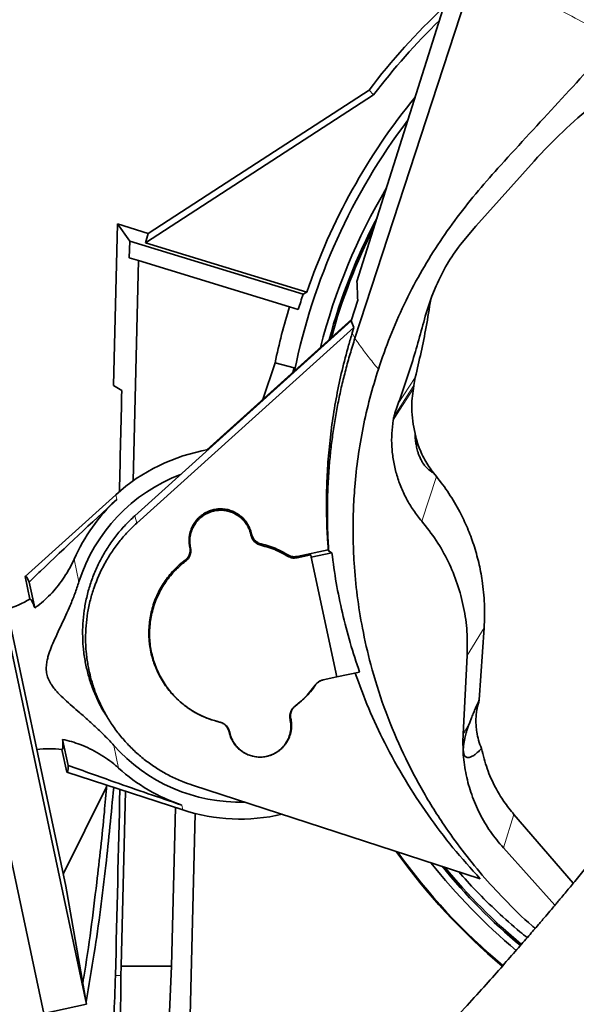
# Model space of a CAD drawing. Header units: millimetres. Extents: x 0 to 14900, y 0 to 10500.
# Tile 9 of 59: x 3479 to 3656, y 5166 to 5478. Entities that reach past the tile are written whole.
import ezdxf

# ---------------------------------------------------------------- set-up
doc = ezdxf.new("R2010")
doc.units = ezdxf.units.MM
doc.header["$LTSCALE"] = 25
doc.styles.add('SLDTEXTSTYLE0', font='TXT', dxfattribs={"width": 0.605})
doc.dimstyles.new('SLDDIMSTYLE0', dxfattribs={"dimtxt": 87.5, "dimasz": 87.5, "dimexe": 0, "dimexo": 0.0625, "dimgap": 21.875, "dimtad": 1, "dimdec": 0, "dimrnd": 1e-09, "dimzin": 12, "dimdsep": 46, "dimtxsty": 'SLDTEXTSTYLE0', "dimsah": 1, "dimcen": 0.09, "dimadec": 0, "dimazin": 3, "dimtfac": 1, "dimtofl": 0, "dimtmove": 0, "dimatfit": 3, "dimfxl": 1, "dimfrac": 2, "dimtolj": 1, "dimtzin": 12, "dimarcsym": 0})

# ---------------------------------------------------------------- blocks, each defined once
blk = doc.blocks.new('_D_2')
at = {"color": 7, "linetype": 'Continuous', "lineweight": 0}
for p, q in [((4505.6, 5277.83), (4505.6, 3425.01)), ((3438.18, 4377.82), (3438.18, 3425.01)), ((4505.6, 3462.51), (3438.18, 3462.51))]:
    blk.add_line(p, q, dxfattribs=at)
at = {"color": 7, "linetype": 'Continuous', "lineweight": 18}
for points in [[(3438.18, 3462.51), (3525.68, 3450.01), (3525.68, 3475.01)], [(4505.6, 3462.51), (4418.1, 3475.01), (4418.1, 3450.01)]]:
    blk.add_solid(points, dxfattribs=at)
at = {"color": 7, "linetype": 'Continuous', "lineweight": 18, "insert": (3838.21, 3575.3), "char_height": 87.5, "attachment_point": 1, "style": 'SLDTEXTSTYLE0'}
blk.add_mtext('1067', dxfattribs=at)
blk = doc.blocks.new('_D_3')
at = {"color": 7, "linetype": 'Continuous', "lineweight": 0}
for p, q in [((6638.31, 5389.4), (6638.31, 3170.36)), ((3438.18, 4377.82), (3438.18, 3170.36)), ((6638.31, 3207.86), (3438.18, 3207.86))]:
    blk.add_line(p, q, dxfattribs=at)
at = {"color": 7, "linetype": 'Continuous', "lineweight": 18}
for points in [[(3438.18, 3207.86), (3525.68, 3195.36), (3525.68, 3220.36)], [(6638.31, 3207.86), (6550.81, 3220.36), (6550.81, 3195.36)]]:
    blk.add_solid(points, dxfattribs=at)
at = {"color": 7, "linetype": 'Continuous', "lineweight": 18, "insert": (4904.57, 3320.65), "char_height": 87.5, "attachment_point": 1, "style": 'SLDTEXTSTYLE0'}
blk.add_mtext('3200', dxfattribs=at)

msp = doc.modelspace()

# ---------------------------------------------------------------- linework, layer by layer
at = {"color": 7, "linetype": 'Continuous', "lineweight": 35}
for p, q in [((3586.4085199, 5394.9119988), (3646.3458127, 5584.5676517)), ((3591.7127379, 5454.0462061), (3519.4033201, 5407.1053922)), ((3543.1787755, 5425.0376279), (3590.2653203, 5455.6046108)), ((3590.2653203, 5455.6046108), (3591.7127379, 5454.0462061)), ((3624.0668365, 5412.416327), (3642.5678334, 5433.0831158)), ((3520.2307646, 5410.14056), (3543.1787755, 5425.0376279)), ((3509.1832045, 5361.9072206), (3510.4529087, 5413.1299506)), ((3510.4529087, 5413.1299506), (3514.3807138, 5407.6819154)), ((3510.4529087, 5413.1299506), (3520.2307646, 5410.14056)), ((3520.2307646, 5410.14056), (3519.4033201, 5407.1053922)), ((3619.1968113, 5406.5812846), (3624.0668365, 5412.416327)), ((3514.3807138, 5407.6819154), (3514.2499749, 5402.4076126)), ((3569.3631183, 5390.8721074), (3514.3807138, 5407.6819154)), ((3519.4033201, 5407.1053922), (3570.5331465, 5391.4734356)), ((3517.1636311, 5401.5168185), (3514.2499749, 5402.4076126)), ((3517.1636311, 5401.5168185), (3515.4323777, 5331.6741521)), ((3565.0086206, 5386.8891372), (3517.1636311, 5401.5168185)), ((3570.5331465, 5391.4734356), (3569.3631183, 5390.8721074)), ((3610.1423185, 5390.2050083), (3611.5471114, 5393.5359579)), ((3586.656274, 5389.0068712), (3584.6245253, 5382.4227941)), ((3610.1423185, 5390.2050083), (3608.344358, 5384.8827105)), ((3567.8152179, 5386.0310743), (3565.0086206, 5386.8891372)), ((3584.6245253, 5382.4227941), (3515.9855472, 5320.6199806)), ((3584.7716514, 5382.8995705), (3538.7839797, 5341.4920849)), ((3584.6245253, 5382.4227941), (3585.4517715, 5380.268623)), ((3585.4517715, 5380.268623), (3516.6179025, 5318.290329)), ((3584.9442639, 5378.6239956), (3585.4517715, 5380.268623)), ((3457.0478171, 5371.168584), (3500.7118106, 5165.7581275)), ((3443.4544707, 5368.2790535), (3487.1184643, 5162.8685969)), ((3556.5782651, 5357.5141315), (3560.4533258, 5369.1494644)), ((3560.4533258, 5369.1494644), (3566.5358356, 5367.5099439)), ((3566.0458879, 5366.0388173), (3566.5358356, 5367.5099439)), ((3566.5358356, 5367.5099439), (3566.2790308, 5366.2487401)), ((3604.9235395, 5364.4753858), (3604.4402467, 5361.9447603)), ((3509.1832045, 5361.9072206), (3511.854758, 5360.3647984)), ((3604.2965752, 5361.0216529), (3604.4402467, 5361.9447603)), ((3597.9599539, 5351.3853352), (3597.894852, 5350.9601455)), ((3597.9622448, 5351.3809223), (3597.894852, 5350.9601455)), ((3466.2469086, 5334.2749855), (3494.108695, 5203.2035513)), ((3611.5890386, 5333.0673117), (3610.6554546, 5334.2667011)), ((3509.9428197, 5327.2897702), (3481.2207129, 5301.4038755)), ((3552.7957338, 5314.499579), (3552.7714301, 5314.613919)), ((3553.0105065, 5314.7719443), (3552.9862028, 5314.8862842)), ((3533.4232508, 5310.7280504), (3533.4475545, 5310.6137104)), ((3533.6380234, 5310.5477305), (3533.6623271, 5310.4333905)), ((3577.3228197, 5309.8357859), (3567.438401, 5307.7347879)), ((3571.7856965, 5308.2071039), (3567.4838837, 5307.2927253)), ((3571.9326847, 5307.5155789), (3571.7856965, 5308.2071039)), ((3578.4483816, 5308.9005331), (3571.9326847, 5307.5155789)), ((3571.9326847, 5307.5155789), (3580.0108015, 5269.5110273)), ((3577.4699909, 5309.4160894), (3577.3228197, 5309.8357859)), ((3578.4483816, 5308.9005331), (3577.4699909, 5309.4160894)), ((3481.2207129, 5301.4038755), (3482.746506, 5294.2260191)), ((3482.4950269, 5299.6129366), (3484.2423234, 5291.3930523)), ((3626.7364656, 5285.1375926), (3625.2113509, 5262.2433507)), ((3621.3584791, 5276.270246), (3620.0534431, 5251.3686756)), ((3575.7093859, 5268.5982612), (3580.0104907, 5269.5124892)), ((3580.0108015, 5269.5110273), (3587.259754, 5271.0518397)), ((3508.8877108, 5254.2174686), (3509.6548675, 5253.1535129)), ((3565.2461315, 5255.9250629), (3565.2218278, 5256.0394029)), ((3565.4609042, 5256.1974282), (3565.4366005, 5256.3117682)), ((3621.9366924, 5254.4738199), (3621.936685, 5254.4738076)), ((3545.8736485, 5252.1535344), (3545.8979522, 5252.0391944)), ((3546.0884212, 5251.9732145), (3546.1127249, 5251.8588745)), ((3494.8528182, 5241.4776321), (3493.1055217, 5249.6975163)), ((3494.4171682, 5239.3232069), (3492.891375, 5246.5010634)), ((3553.4488219, 5244.3702833), (3553.498373, 5244.3587534)), ((3557.8888946, 5244.3652864), (3557.9390911, 5244.3769647)), ((3494.4171682, 5239.3232069), (3531.185156, 5227.3585076)), ((3534.2828477, 5235.1930268), (3625.4776961, 5205.5620244)), ((3507.0043442, 5234.7122842), (3493.3067938, 5206.9759705)), ((3512.9933511, 5233.2783169), (3511.6189306, 5177.8310941)), ((3527.6309705, 5177.8310941), (3528.8772673, 5228.1095194)), ((3533.5324797, 5162.1235891), (3535.121471, 5226.2270841)), ((3636.2005969, 5225.8871384), (3655.0158259, 5204.1414382)), ((3632.8276786, 5215.2953474), (3649.1702717, 5197.145059)), ((3500.7118106, 5165.7581275), (3494.108695, 5203.2035513)), ((3511.6189306, 5177.8310941), (3511.6082576, 5174.8723462)), ((3511.6189306, 5177.8310941), (3527.6309705, 5177.8310941)), ((3526.1453031, 5145.5118638), (3527.6309705, 5177.8310941)), ((3487.1184643, 5162.8685969), (3500.7118106, 5165.7581275))]:
    msp.add_line(p, q, dxfattribs=at)
at = {"color": 8, "linetype": 'Continuous', "lineweight": 18}
for p, q in [((3585.7741027, 5376.8784031), (3584.9442639, 5378.6239956)), ((3604.9235395, 5364.4753858), (3599.4879895, 5356.2133044)), ((3606.9364042, 5318.9504283), (3611.5890386, 5333.0673117)), ((3509.9428197, 5327.2897702), (3510.2657275, 5325.7707007)), ((3516.6179025, 5318.290329), (3515.9855472, 5320.6199806)), ((3552.7714301, 5314.613919), (3552.9862028, 5314.8862842)), ((3552.7957338, 5314.499579), (3553.0105065, 5314.7719443)), ((3533.6380234, 5310.5477305), (3533.4232508, 5310.7280504)), ((3533.4475545, 5310.6137104), (3533.6623271, 5310.4333905)), ((3556.0163067, 5311.7077302), (3555.9667127, 5311.266583)), ((3496.7483476, 5306.8747199), (3498.2778842, 5299.6792533)), ((3564.4122967, 5307.8161846), (3564.5261873, 5308.2310584)), ((3567.438401, 5307.7347879), (3567.4838837, 5307.2927253)), ((3532.0800846, 5306.1893796), (3531.9479475, 5306.5918425)), ((3621.3584791, 5276.270246), (3626.7364656, 5285.1375926)), ((3573.2962805, 5266.9710141), (3573.115876, 5266.8704097)), ((3566.8040704, 5260.2834138), (3566.9362075, 5260.3336361)), ((3542.8678483, 5255.2177484), (3542.9174423, 5255.2062105)), ((3565.4366005, 5256.3117682), (3565.2218278, 5256.0394029)), ((3565.2461315, 5255.9250629), (3565.4609042, 5256.1974282)), ((3621.936685, 5254.4738076), (3620.0534431, 5251.3686756)), ((3546.0884212, 5251.9732145), (3545.8736485, 5252.1535344)), ((3546.1127249, 5251.8588745), (3545.8979522, 5252.0391944)), ((3509.2979921, 5247.8368722), (3510.8275287, 5240.6414056)), ((3530.8622482, 5228.877577), (3531.185156, 5227.3585076)), ((3632.8276786, 5215.2953474), (3636.2005969, 5225.8871384)), ((3509.8527054, 5174.9158627), (3511.6082576, 5174.8723462))]:
    msp.add_line(p, q, dxfattribs=at)
at = {"color": 7, "linetype": 'Continuous', "lineweight": 35, "flags": 128}
msp.add_lwpolyline([(3585.7741027, 5376.8784031), (3596.2089532, 5408.9075799), (3606.6438034, 5440.9367596), (3624.4840014, 5495.6962071)], dxfattribs=at)
at = {"color": 8, "linetype": 'Continuous', "lineweight": 18, "flags": 128}
for points in [[(3597.894852, 5350.9601455), (3599.9117366, 5354.1305024), (3604.2965752, 5361.0216529)], [(3604.4402467, 5361.9447603), (3603.0984172, 5359.8230213), (3598.1103128, 5351.9380611)]]:
    msp.add_lwpolyline(points, dxfattribs=at)
at = {"color": 7, "linetype": 'Continuous', "lineweight": 35}
for centre, radius, start, end in [((3758.1787755, 5327.8310941), 211, 133.158115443, 142.730728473), ((3758.1787755, 5327.8310941), 208.9047538, 134.198888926, 142.83047282), ((3758.1787755, 5327.8310941), 198.1444668, 140.681783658, 161.264995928), ((3758.1787755, 5327.8310941), 195.4192622, 142.777901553, 168.565628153), ((3758.1787755, 5327.8310941), 189.0207259, 149.226535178, 165.863927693), ((3758.1787755, 5327.8310941), 187, 152.184942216, 164.929910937), ((3758.1787755, 5327.8310941), 186.5, 153.069862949, 164.691977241), ((3758.1787755, 5327.8310941), 199.0616029, 161.537073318, 163), ((3758.1787755, 5327.8310941), 201.9964385, 163, 168.196842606), ((3549.4420775, 5283.4627393), 59, 99.936214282, 132.026862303), ((3549.4420775, 5283.4627393), 53.6726187, 110.681469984, 162.413964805), ((3549.4420775, 5283.4627393), 57.6606452, 132.799087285, 156.044280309), ((3464.7493569, 5324.2443905), 35, 287.822842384, 300.94758554), ((3549.4420775, 5283.4627393), 53.6726187, 221.587451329, 271.507523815), ((3488.6605914, 5211.7577119), 35, 83.057701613, 96.178573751), ((3549.4420775, 5283.4627393), 57.6606452, 227.957135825, 251.202328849), ((3549.4420775, 5283.4627393), 59, 251.974553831, 282.964508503), ((3758.1787755, 5327.8310941), 195.707505, 215.485661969, 230.044572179), ((3758.1787755, 5327.8310941), 195.4192622, 215.599966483, 230.047042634), ((3758.1787755, 5327.8310941), 189.0207259, 218.319187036, 230.090964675), ((3758.1787755, 5327.8310941), 187, 219.259849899, 230.102557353), ((3758.1787755, 5327.8310941), 186.5, 219.499530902, 230.105418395)]:
    msp.add_arc(centre, radius, start, end, dxfattribs=at)
for centre, major_axis, ratio, start_param, end_param in [((3438.1787755, 2497.4283989), (89.8767333, 3635.7887761), 0.0012951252, 5.6048811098, 5.6190527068), ((3487.9068065, 5270.3822189), (-6.6036229, 31.0657154), 0.0699839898, 5.9225779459, 6.3236111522), ((3487.9068065, 5270.3822189), (-6.6036229, 31.0657154), 0.0699839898, 3.1011668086, 3.5022000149), ((3438.1787755, 2497.4283989), (123.8301659, 5009.3089804), 0.0012951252, 5.2763398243, 5.2903204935), ((3089.6787755, 5176.3950482), (0, 422.0268455), 0.9997758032, 4.4545330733, 4.7087809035)]:
    msp.add_ellipse(centre, major_axis=major_axis, ratio=ratio, start_param=start_param, end_param=end_param, dxfattribs=at)
at = {"color": 8, "linetype": 'Continuous', "lineweight": 18}
for points, knots in [([(3624.4840014, 5495.6962071), (3627.6439003, 5493.8883377), (3633.8308169, 5490.3486241), (3642.8611139, 5485.3247177), (3651.4509014, 5480.6306444), (3659.7962649, 5476.142855), (3665.5645657, 5473.106531), (3668.4984405, 5471.562195)], [0, 0, 0, 0, 0.2274704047, 0.4453751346, 0.6266970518, 0.8101305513, 1, 1, 1, 1]), ([(3585.7741027, 5376.8784031), (3586.2228446, 5376.2248449), (3587.0925483, 5374.9581878), (3588.4894632, 5373.047417), (3589.938487, 5371.1466134), (3591.5004595, 5369.1775873), (3592.6275639, 5367.8280496), (3593.2066964, 5367.1346257)], [0, 0, 0, 0, 0.2063968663, 0.4000165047, 0.594488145, 0.7916385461, 1, 1, 1, 1])]:
    msp.add_open_spline(points, degree=3, knots=knots, dxfattribs=at)
at = {"color": 7, "linetype": 'Continuous', "lineweight": 35}
for points, knots in [([(3642.5678334, 5433.0831158), (3645.5362961, 5436.2376605), (3651.4836143, 5442.5577942), (3661.4250243, 5451.0838311), (3672.0230239, 5458.8337888), (3683.2900023, 5465.6690517), (3695.1633837, 5471.5237902), (3707.5626487, 5476.3701262), (3720.3718915, 5480.1622646), (3733.3202369, 5482.8116858), (3746.3172199, 5484.3050927), (3759.2673943, 5484.7092188), (3772.2290738, 5484.0504658), (3783.8244523, 5482.4673246), (3794.0239892, 5480.3533754), (3799.8812446, 5478.6767542), (3802.809877, 5477.8384422)], [0, 0, 0, 0, 0.0755216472, 0.1513076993, 0.2270832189, 0.302590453, 0.3782355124, 0.4541716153, 0.5300964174, 0.6057260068, 0.6784867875, 0.7515243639, 0.8245570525, 0.8973111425, 0.9486554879, 1, 1, 1, 1]), ([(3593.2066964, 5367.1346257), (3594.404032, 5370.602965), (3596.7999114, 5377.5431437), (3601.2644801, 5387.6293398), (3606.2729531, 5397.3353153), (3611.9245888, 5406.5747025), (3618.1419332, 5415.3345108), (3624.842808, 5423.7601396), (3635.6051563, 5435.8402769), (3650.2824688, 5451.6637481), (3662.4264496, 5464.929379), (3668.4984405, 5471.562195)], [0, 0, 0, 0, 0.0852198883, 0.1705257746, 0.2557452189, 0.3382857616, 0.4209717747, 0.5037302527, 0.5863697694, 0.7931848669, 1, 1, 1, 1]), ([(3789.939831, 5404.5777663), (3788.860089, 5402.6083551), (3785.196615, 5395.926308), (3778.8613012, 5384.9033761), (3771.1140102, 5371.5860422), (3763.5105067, 5358.7689725), (3756.0711261, 5346.4067369), (3748.3829261, 5333.8200146), (3740.4556654, 5321.0638167), (3732.273888, 5308.1867003), (3724.2647485, 5295.9169289), (3716.3610109, 5284.1918594), (3708.5413093, 5273.0400423), (3700.8754294, 5262.5060662), (3693.5023221, 5252.6751743), (3686.4890799, 5243.5386304), (3679.8955278, 5235.0717657), (3673.7691665, 5227.296903), (3668.2105002, 5220.3266606), (3663.315354, 5214.2581494), (3659.1477572, 5209.1471959), (3655.7009599, 5204.9619241), (3653.1729074, 5201.9188765), (3651.4348413, 5199.839499), (3650.3105127, 5198.4992433), (3649.2230011, 5197.206575), (3647.8980118, 5195.6365945), (3646.0941542, 5193.5086659), (3643.7139745, 5190.7172205), (3640.6765132, 5187.181401), (3636.9077568, 5182.8348215), (3632.3937577, 5177.6858287), (3627.1315099, 5171.7587589), (3621.1194718, 5165.0819538), (3615.0116337, 5158.4027856), (3608.9174439, 5151.8383015), (3602.9352307, 5145.4860564), (3596.5295744, 5138.7893059), (3590.208585, 5132.2921525), (3584.0147743, 5126.0280715), (3577.991402, 5120.0330604), (3572.2230156, 5114.3749352), (3568.5552372, 5110.8564383), (3566.910205, 5109.2783603)], [0, 0, 0, 0, 0.0176400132, 0.0598510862, 0.1012400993, 0.1416975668, 0.1810753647, 0.2192277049, 0.2624538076, 0.3036668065, 0.3428004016, 0.379861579, 0.4156128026, 0.4493392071, 0.4810435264, 0.5107035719, 0.5383012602, 0.5638745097, 0.5870473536, 0.6069911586, 0.623889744, 0.6377848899, 0.6487030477, 0.6543353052, 0.6586529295, 0.6621798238, 0.6673598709, 0.6745017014, 0.6837177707, 0.6957153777, 0.7106171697, 0.7284302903, 0.7491741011, 0.7728877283, 0.799644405, 0.8217887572, 0.8458054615, 0.8718114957, 0.899962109, 0.9241600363, 0.9499791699, 0.9775651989, 1, 1, 1, 1]), ([(3619.1968113, 5406.5812846), (3617.7163526, 5404.5438519), (3614.731653, 5400.4362568), (3612.6142492, 5395.8482434), (3611.5471114, 5393.5359579)], [0, 0, 0, 0, 0.4960159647, 1, 1, 1, 1]), ([(3586.4084719, 5394.911852), (3586.4656544, 5393.8636023), (3586.5694948, 5391.960037), (3586.6293705, 5389.9224195), (3586.656274, 5389.0068712)], [0, 0, 0, 0, 0.5506770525, 1, 1, 1, 1]), ([(3609.8155061, 5389.2375827), (3609.3534226, 5386.3190744), (3608.0370906, 5378.0051527), (3606.1489013, 5369.8001287), (3604.9235395, 5364.4753858)], [0, 0, 0, 0, 0.3510387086, 1, 1, 1, 1]), ([(3608.344358, 5384.8827105), (3606.9834974, 5379.851421), (3604.2297313, 5369.6703668), (3600.7369086, 5359.7132336), (3598.9701745, 5354.6767324)], [0, 0, 0, 0, 0.4941815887, 1, 1, 1, 1]), ([(3601.5205145, 5073.2020627), (3603.1712123, 5074.7860429), (3606.9165211, 5078.3799744), (3612.8338286, 5084.1808379), (3619.0761803, 5090.3869985), (3625.5106168, 5096.8849304), (3632.0927585, 5103.6386375), (3638.7750057, 5110.6124219), (3645.0235521, 5117.2381035), (3651.0758998, 5123.7520562), (3656.8887472, 5130.1012787), (3662.4158122, 5136.2270832), (3667.3685639, 5141.7878426), (3671.7507441, 5146.763451), (3675.5660541, 5151.137387), (3678.8177453, 5154.8956868), (3681.6172154, 5158.1531896), (3683.9681477, 5160.9045496), (3685.8885498, 5163.1628845), (3687.3043983, 5164.8339075), (3688.4541941, 5166.1943838), (3689.6225624, 5167.5799051), (3691.4211898, 5169.7187665), (3694.0539791, 5172.8639494), (3697.6606896, 5177.2042314), (3702.034885, 5182.5209738), (3707.1682855, 5188.8422898), (3712.9695305, 5196.1047696), (3719.3021965, 5204.1897536), (3726.0195113, 5212.9640704), (3733.0603903, 5222.3778622), (3740.4039477, 5232.3691295), (3748.0780351, 5242.9517825), (3756.1182727, 5254.1546394), (3764.5830282, 5266.0850505), (3773.4537401, 5278.8662996), (3782.6491099, 5292.539473), (3792.0718022, 5307.139557), (3801.5594844, 5322.5941412), (3811.0133266, 5338.8981465), (3820.313437, 5356.0335637), (3828.153129, 5371.3658197), (3832.698019, 5380.9998305), (3834.419401, 5384.6487225)], [0, 0, 0, 0, 0.0213710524, 0.0484893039, 0.0739286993, 0.0978217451, 0.1256799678, 0.1514658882, 0.1753110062, 0.1973158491, 0.2203059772, 0.2410711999, 0.2596699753, 0.2761407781, 0.2905051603, 0.3027732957, 0.3129481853, 0.3222591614, 0.329500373, 0.3348184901, 0.3384067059, 0.3426281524, 0.3481771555, 0.3589993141, 0.3728359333, 0.3897078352, 0.4096392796, 0.4327298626, 0.4581391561, 0.4854443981, 0.5147054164, 0.5460010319, 0.5787642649, 0.6135482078, 0.6503464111, 0.6891426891, 0.7307642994, 0.7744073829, 0.8200375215, 0.8676249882, 0.9171527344, 0.9686215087, 1, 1, 1, 1]), ([(3577.3228197, 5309.8357859), (3577.2077831, 5311.455649), (3576.999069, 5314.3946111), (3576.7751549, 5319.9852726), (3576.7124178, 5326.6152098), (3576.985666, 5334.5926869), (3577.6067977, 5342.5996318), (3578.5865419, 5350.6340688), (3579.9282555, 5358.6780988), (3581.6410425, 5366.7058336), (3583.3570867, 5373.3533105), (3584.547301, 5377.3057646), (3584.9442639, 5378.6239956)], [0, 0, 0, 0, 0.0699756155, 0.1269586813, 0.2410840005, 0.355603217, 0.4708223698, 0.5870522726, 0.7042827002, 0.8221290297, 0.9406760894, 1, 1, 1, 1]), ([(3577.4699909, 5309.4160894), (3577.3366381, 5311.6717809), (3577.0697455, 5316.1863244), (3576.9972964, 5322.9838658), (3577.1668506, 5329.794187), (3577.5669724, 5336.0306659), (3578.1195356, 5341.6816918), (3578.7631509, 5346.7494634), (3579.5535051, 5351.8048099), (3580.4933635, 5356.8567103), (3581.5824332, 5361.8971145), (3582.8256429, 5366.9243323), (3584.2066156, 5371.9251573), (3585.2514637, 5375.2268681), (3585.7741027, 5376.8784031)], [0, 0, 0, 0, 0.0991795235, 0.1984980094, 0.2982373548, 0.3981180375, 0.4727170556, 0.5473754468, 0.6222127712, 0.697109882, 0.7726776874, 0.8483070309, 0.9241222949, 1, 1, 1, 1]), ([(3642.942369, 5189.8239437), (3642.6111967, 5190.0946352), (3639.0861239, 5192.975937), (3633.4837813, 5198.634688), (3626.0761099, 5206.6330942), (3619.753924, 5214.451754), (3613.1643487, 5223.6158333), (3606.5625062, 5234.2920023), (3600.1948664, 5246.7774811), (3594.8501399, 5259.8534944), (3590.8394098, 5272.6691726), (3588.1243644, 5284.5249264), (3586.4093413, 5295.2708078), (3585.4819429, 5304.9114934), (3585.1295144, 5313.8740823), (3585.2143794, 5321.9275899), (3585.7101243, 5330.3854492), (3586.6896664, 5339.2261625), (3588.2961709, 5348.6335037), (3590.4093004, 5357.9650838), (3592.2742326, 5364.0781167), (3593.2066964, 5367.1346257)], [0, 0, 0, 0, 0.0064279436, 0.0684204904, 0.1198243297, 0.1712278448, 0.2206885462, 0.2912837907, 0.3623537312, 0.434905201, 0.5079611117, 0.5690336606, 0.6227122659, 0.6763912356, 0.7192011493, 0.7620115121, 0.8015932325, 0.8510243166, 0.900455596, 0.95022792, 1, 1, 1, 1]), ([(3604.8210612, 5346.7066487), (3604.5468409, 5348.0088006), (3603.9948455, 5350.6299853), (3603.7613028, 5354.3704729), (3603.8493333, 5357.8511806), (3604.147096, 5359.9620031), (3604.2965752, 5361.0216529)], [0, 0, 0, 0, 0.2765899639, 0.5567655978, 0.7774927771, 1, 1, 1, 1]), ([(3598.9701745, 5354.6767324), (3598.8231132, 5354.2582151), (3598.5580461, 5353.5038694), (3598.2268437, 5352.4029782), (3598.049963, 5351.7197481), (3597.9622448, 5351.3809223)], [0, 0, 0, 0, 0.3858245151, 0.6954196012, 1, 1, 1, 1]), ([(3597.894852, 5350.9601455), (3597.7201828, 5349.5412888), (3597.3711315, 5346.7059068), (3597.4270148, 5342.4097241), (3597.9104052, 5338.1464271), (3598.8550276, 5333.9584893), (3600.2393702, 5329.8942962), (3602.0570954, 5326.0062769), (3604.2555678, 5322.3141342), (3606.0442364, 5320.0698513), (3606.9364042, 5318.9504283)], [0, 0, 0, 0, 0.1263656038, 0.252523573, 0.378361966, 0.5037816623, 0.6287010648, 0.7530623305, 0.8768302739, 1, 1, 1, 1]), ([(3604.8210612, 5346.7066487), (3604.8542712, 5346.0513308), (3604.9074105, 5345.0027559), (3605.1429543, 5343.2712488), (3605.4131326, 5341.9306364), (3605.7731335, 5340.6748884), (3606.0819886, 5339.7934203), (3606.4371982, 5338.9622472), (3606.779844, 5338.2679522), (3607.223981, 5337.4924293), (3607.795123, 5336.6657595), (3608.4083843, 5335.9434963), (3609.1247788, 5335.2712697), (3609.8868778, 5334.6841733), (3610.3991899, 5334.4058978), (3610.6554546, 5334.2667011)], [0, 0, 0, 0, 0.18540382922, 0.2966648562, 0.40129998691, 0.44378797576, 0.48668679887, 0.5104937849, 0.53438752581, 0.56363847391, 0.61212688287, 0.68482995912, 0.7579019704, 0.87889967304, 1, 1, 1, 1]), ([(3604.8210612, 5346.7066487), (3604.9193037, 5346.2700928), (3605.3822624, 5344.2128637), (3606.6659883, 5340.5974189), (3608.6647664, 5336.9101845), (3610.1744423, 5334.905449), (3610.6554546, 5334.2667011)], [0, 0, 0, 0, 0.0969099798, 0.4566792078, 0.8268873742, 1, 1, 1, 1]), ([(3611.5890386, 5333.0673117), (3612.2801292, 5332.1928305), (3614.3581852, 5329.5633333), (3616.8176041, 5325.8087492), (3619.3825495, 5321.2257697), (3621.4911574, 5316.7782138), (3623.5118897, 5311.4082668), (3625.0931093, 5305.8212118), (3626.069548, 5300.7725604), (3626.610022, 5296.3691226), (3626.8617124, 5292.6463052), (3626.9278601, 5288.8961538), (3626.8003259, 5286.3916655), (3626.7364656, 5285.1375926)], [0, 0, 0, 0, 0.0649807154, 0.1953920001, 0.2610783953, 0.3711602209, 0.4820085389, 0.5952543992, 0.7093191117, 0.7814632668, 0.8538152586, 0.9268008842, 1, 1, 1, 1]), ([(3482.4950269, 5299.6129366), (3483.6746125, 5300.7512237), (3492.8256104, 5309.5818365), (3502.1464053, 5318.2339048), (3510.2657275, 5325.7707007)], [0, 0, 0, 0, 0.1289023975, 1, 1, 1, 1]), ([(3552.9862028, 5314.8862842), (3552.922305, 5315.15501), (3552.7940663, 5315.6943255), (3552.5152283, 5316.4861921), (3552.1713143, 5317.2623238), (3551.7614883, 5318.005086), (3551.293651, 5318.7064968), (3550.7713712, 5319.3631618), (3550.1895737, 5319.9803636), (3549.3511733, 5320.7299906), (3548.4208775, 5321.3709563), (3547.4220427, 5321.8876659), (3546.3828464, 5322.3177524), (3545.2927912, 5322.6146958), (3544.1791472, 5322.7716749), (3543.194811, 5322.8259434), (3542.0326097, 5322.7671851), (3540.9229741, 5322.5632198), (3539.7110699, 5322.2042108), (3538.7078443, 5321.7695386), (3537.74008, 5321.1964284), (3536.824593, 5320.5430921), (3535.9950399, 5319.776216), (3535.2717366, 5318.9152368), (3534.7843556, 5318.2234766), (3534.3588386, 5317.4955804), (3533.9970022, 5316.7384186), (3533.6970474, 5315.9449447), (3533.4281005, 5314.9964846), (3533.2304042, 5313.849725), (3533.1854209, 5312.7225516), (3533.2451591, 5311.8410807), (3533.3216158, 5311.2449538), (3533.3893412, 5310.9005106), (3533.4232508, 5310.7280504)], [0, 0, 0, 0, 0.0263762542, 0.0529354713, 0.0800723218, 0.1074088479, 0.1338807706, 0.1605380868, 0.1874819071, 0.2148189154, 0.267891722, 0.2948304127, 0.3221613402, 0.3752407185, 0.4021827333, 0.4295171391, 0.4693163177, 0.513079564, 0.5369345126, 0.5900155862, 0.6169585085, 0.6442942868, 0.697366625, 0.7243050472, 0.7516355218, 0.7781117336, 0.8047729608, 0.8317211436, 0.8590623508, 0.8988571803, 0.9426156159, 0.9664678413, 0.983210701, 1, 1, 1, 1]), ([(3515.9855472, 5320.6199806), (3514.9810586, 5319.6707675), (3512.9651008, 5317.7657447), (3510.23213, 5314.575906), (3507.7289183, 5311.1442959), (3505.5377891, 5307.510532), (3503.6714786, 5303.7306142), (3502.13378, 5299.8289223), (3500.917827, 5295.7679925), (3500.0534916, 5291.6263699), (3499.5421416, 5287.4406572), (3499.3836022, 5283.2457702), (3499.5810679, 5279.0072185), (3500.1353881, 5274.810125), (3501.0423819, 5270.692325), (3502.2740567, 5266.6783149), (3503.8913535, 5262.7637793), (3505.425451, 5259.491249), (3506.690232, 5257.7041663), (3507.1273717, 5257.0865061)], [0, 0, 0, 0, 0.0594179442, 0.1192488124, 0.1803817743, 0.2419664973, 0.3015394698, 0.361527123, 0.4221606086, 0.4836776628, 0.5433060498, 0.6033528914, 0.6640473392, 0.7256255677, 0.7852334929, 0.8452597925, 0.9059306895, 0.9674873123, 1, 1, 1, 1]), ([(3552.7714301, 5314.613919), (3552.7086877, 5314.8765784), (3552.5183297, 5315.6734764), (3552.1043571, 5316.6995327), (3551.4428871, 5317.9022894), (3550.7912246, 5318.7949117), (3550.0368112, 5319.5952162), (3549.2165456, 5320.3287288), (3548.3067282, 5320.9555231), (3547.329996, 5321.4608258), (3546.565753, 5321.7771219), (3545.5176632, 5322.1104167), (3544.4307766, 5322.3106129), (3543.3323309, 5322.3711358), (3542.5077678, 5322.346825), (3541.6920149, 5322.2543176), (3540.8781783, 5322.0918234), (3540.0830757, 5321.8610452), (3539.3131497, 5321.5652439), (3538.5743689, 5321.2079481), (3537.8604581, 5320.7853717), (3536.9650528, 5320.1464393), (3536.1535984, 5319.396462), (3535.4460637, 5318.5543429), (3534.8123737, 5317.6551106), (3534.2949271, 5316.6786125), (3533.9058931, 5315.6495643), (3533.6800663, 5314.8531663), (3533.5228566, 5314.0435686), (3533.4342703, 5313.2276436), (3533.4139775, 5312.3982386), (3533.4592915, 5311.6716952), (3533.53863, 5311.0532639), (3533.6048617, 5310.7163972), (3533.6380234, 5310.5477305)], [0, 0, 0, 0, 0.0263734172, 0.0800158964, 0.1073494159, 0.1604265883, 0.1873673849, 0.2147012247, 0.2678225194, 0.2947130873, 0.3220440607, 0.3485169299, 0.4020715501, 0.4294084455, 0.4558944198, 0.4825658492, 0.5095242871, 0.5368764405, 0.5633515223, 0.5900120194, 0.6169591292, 0.6442992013, 0.6973769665, 0.7243182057, 0.7516516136, 0.8047438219, 0.831692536, 0.8590343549, 0.885511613, 0.9121743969, 0.9391239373, 0.9664670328, 0.9832102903, 1, 1, 1, 1]), ([(3516.6179025, 5318.290329), (3515.6325215, 5317.3591707), (3513.654912, 5315.4903837), (3510.973951, 5312.3613374), (3508.5182265, 5308.9947001), (3505.6631904, 5304.2607092), (3503.4183502, 5299.1943533), (3501.8368126, 5293.9112055), (3500.9888189, 5289.848092), (3500.4873065, 5285.7421657), (3500.3319052, 5281.6272531), (3500.5255163, 5277.4695279), (3501.0307527, 5273.6495376), (3501.9858075, 5269.1033954), (3503.6532433, 5263.8303805), (3506.149089, 5258.5607782), (3508.7814762, 5254.3043177), (3511.2267561, 5250.9981686), (3513.9707027, 5247.8761401), (3516.9654962, 5245.0049637), (3520.180563, 5242.4045451), (3523.5855849, 5240.0898989), (3527.2144787, 5238.055181), (3530.7927017, 5236.4071657), (3533.2009821, 5235.5693822), (3534.2828477, 5235.1930268)], [0, 0, 0, 0, 0.039586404, 0.0794478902, 0.1201768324, 0.1612067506, 0.2407950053, 0.2811921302, 0.3221780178, 0.3619028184, 0.4019064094, 0.4423414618, 0.483365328, 0.5143344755, 0.5779854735, 0.6444324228, 0.6841048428, 0.7240532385, 0.7644304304, 0.8053962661, 0.8451129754, 0.8851072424, 0.9255330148, 0.9665473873, 1, 1, 1, 1]), ([(3606.9364042, 5318.9504283), (3608.5264429, 5316.9330213), (3611.7148719, 5312.887611), (3615.4622158, 5306.1463798), (3618.3969842, 5299.0259493), (3620.3780195, 5291.5856417), (3621.4815348, 5283.9526036), (3621.3995473, 5278.8341301), (3621.3584791, 5276.270246)], [0, 0, 0, 0, 0.1645577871, 0.3299798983, 0.4964051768, 0.6636533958, 0.8315213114, 1, 1, 1, 1]), ([(3555.9667127, 5311.266583), (3555.5147847, 5311.4196388), (3554.6109446, 5311.7257448), (3553.5496207, 5312.7212064), (3552.9936754, 5313.7121272), (3552.8370513, 5314.3352098), (3552.7957338, 5314.499579)], [0, 0, 0, 0, 0.2977657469, 0.5955209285, 0.8932984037, 1, 1, 1, 1]), ([(3553.0105065, 5314.7719443), (3553.1473285, 5314.3407944), (3553.4209684, 5313.4785078), (3554.3450973, 5312.4544053), (3555.2739965, 5311.9095665), (3555.8614662, 5311.7498318), (3556.0163067, 5311.7077302)], [0, 0, 0, 0, 0.297818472, 0.5956279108, 0.89341896, 1, 1, 1, 1]), ([(3531.9479475, 5306.5918425), (3531.9916558, 5306.6257798), (3532.1232461, 5306.727953), (3532.3307011, 5306.9151914), (3532.5626192, 5307.1606384), (3532.7390543, 5307.3827773), (3532.9196374, 5307.6427822), (3533.0884483, 5307.9302768), (3533.2516592, 5308.2880016), (3533.3517705, 5308.5756204), (3533.4370015, 5308.884111), (3533.5011666, 5309.2112368), (3533.5367997, 5309.602843), (3533.535626, 5309.9072889), (3533.514033, 5310.2413842), (3533.4757633, 5310.4557214), (3533.4475545, 5310.6137104)], [0, 0, 0, 0, 0.0366505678, 0.110341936, 0.1848248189, 0.2601137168, 0.2979811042, 0.3944805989, 0.4804490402, 0.5580504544, 0.595916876, 0.6924100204, 0.7783742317, 0.8559725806, 0.8938366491, 1, 1, 1, 1]), ([(3533.6623271, 5310.4333905), (3533.6737455, 5310.3761179), (3533.7081222, 5310.2036903), (3533.744242, 5309.9109856), (3533.7596578, 5309.5549438), (3533.7469182, 5309.2558312), (3533.7113235, 5308.923646), (3533.6473436, 5308.5776656), (3533.53037, 5308.1795305), (3533.4114977, 5307.8809196), (3533.2663356, 5307.5759502), (3533.0914953, 5307.2706789), (3532.8493415, 5306.9336938), (3532.6380465, 5306.6916665), (3532.3900939, 5306.4402246), (3532.2116105, 5306.2958042), (3532.0800846, 5306.1893796)], [0, 0, 0, 0, 0.0366553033, 0.1103562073, 0.1848487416, 0.2601474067, 0.298019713, 0.394531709, 0.4805113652, 0.5581230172, 0.5959944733, 0.6924943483, 0.7784648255, 0.8560691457, 0.8939362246, 1, 1, 1, 1]), ([(3564.4122967, 5307.8161846), (3563.2723515, 5308.4503004), (3561.3701243, 5309.5084498), (3558.5098022, 5310.5999128), (3556.8167602, 5311.0437433), (3555.9667127, 5311.266583)], [0, 0, 0, 0, 0.4268040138, 0.7122080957, 1, 1, 1, 1]), ([(3564.5261873, 5308.2310584), (3563.386476, 5308.8654269), (3561.4745007, 5309.929641), (3558.5932164, 5311.0317806), (3556.8776859, 5311.4817817), (3556.0163067, 5311.7077302)], [0, 0, 0, 0, 0.4235626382, 0.710566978, 1, 1, 1, 1]), ([(3484.2423234, 5291.3930523), (3484.5709905, 5291.632058), (3485.7209584, 5292.4683107), (3487.5936352, 5294.0457679), (3489.7860794, 5296.21737), (3491.814946, 5298.5921252), (3493.6729573, 5301.1731554), (3495.353261, 5303.9282817), (3496.2822443, 5305.8903046), (3496.7483476, 5306.8747199)], [0, 0, 0, 0, 0.0605523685, 0.2118656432, 0.3642770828, 0.5199599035, 0.6767000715, 0.8377891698, 1, 1, 1, 1]), ([(3567.4838837, 5307.2927253), (3567.1850102, 5307.2494397), (3566.4191286, 5307.1385177), (3565.3403354, 5307.3282258), (3564.6675564, 5307.6819702), (3564.4122967, 5307.8161846)], [0, 0, 0, 0, 0.2842631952, 0.7284417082, 1, 1, 1, 1]), ([(3564.5261873, 5308.2310584), (3564.7946139, 5308.0919493), (3565.4603103, 5307.7469595), (3566.4870602, 5307.5912315), (3567.1836835, 5307.6963512), (3567.438401, 5307.7347879)], [0, 0, 0, 0, 0.3000234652, 0.7440564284, 1, 1, 1, 1]), ([(3578.4483816, 5308.9005331), (3578.8835973, 5305.708621), (3579.7552999, 5299.3154738), (3581.7347266, 5289.8039938), (3584.1631844, 5280.3476724), (3586.226543, 5274.1535161), (3587.259754, 5271.0518397)], [0, 0, 0, 0, 0.2481651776, 0.4970552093, 0.7481542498, 1, 1, 1, 1]), ([(3531.9479475, 5306.5918425), (3531.3207219, 5306.0932302), (3530.0619133, 5305.0925416), (3528.3253695, 5303.3852421), (3526.7092661, 5301.5269148), (3524.7884542, 5298.8834424), (3523.2109901, 5296.0127967), (3522.011494, 5292.9814651), (3521.3069611, 5290.6312198), (3520.8043361, 5288.2384287), (3520.5036986, 5285.8231661), (3520.4074424, 5283.3647357), (3520.5389167, 5280.5083007), (3521.0467578, 5277.1710524), (3521.9607408, 5274.0290882), (3523.0443824, 5271.3837303), (3524.0996693, 5269.2949319), (3525.3755172, 5267.2220138), (3526.8364762, 5265.2419922), (3528.988822, 5262.7908023), (3531.4453353, 5260.6232483), (3534.1399594, 5258.7863988), (3536.5895127, 5257.4125479), (3539.4880315, 5256.1304335), (3541.7381917, 5255.5228007), (3542.8678483, 5255.2177484)], [0, 0, 0, 0, 0.0365879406, 0.0734300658, 0.1110728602, 0.1489933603, 0.2225699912, 0.2599143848, 0.2978039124, 0.334524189, 0.3715004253, 0.4088757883, 0.4467963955, 0.5019976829, 0.5626995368, 0.5957864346, 0.6325097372, 0.6694914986, 0.7068709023, 0.7447946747, 0.8183867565, 0.8557393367, 0.8936367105, 0.9466020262, 1, 1, 1, 1]), ([(3532.0800846, 5306.1893796), (3531.4583112, 5305.6940043), (3529.5718673, 5304.1910488), (3527.3533242, 5301.8062596), (3524.9734765, 5298.5401597), (3523.4090848, 5295.6894248), (3522.2187516, 5292.6813318), (3521.5200072, 5290.3502792), (3521.0211895, 5287.9757142), (3520.7228436, 5285.5788326), (3520.6273029, 5283.1391876), (3520.7393652, 5280.7055398), (3521.0545144, 5278.2984985), (3521.5675181, 5275.9375145), (3522.285468, 5273.6032206), (3523.196673, 5271.3434595), (3524.2913642, 5269.1767213), (3525.5574885, 5267.1195696), (3527.0072902, 5265.1546588), (3529.1432257, 5262.7221216), (3531.581019, 5260.5710437), (3534.2551238, 5258.7481279), (3536.6861536, 5257.3846111), (3539.5628898, 5256.1120823), (3541.7962294, 5255.5089856), (3542.9174423, 5255.2062105)], [0, 0, 0, 0, 0.0365876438, 0.1110059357, 0.1489260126, 0.2225716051, 0.2598503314, 0.2977410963, 0.3344614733, 0.3714378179, 0.4088133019, 0.4467340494, 0.4834639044, 0.5204514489, 0.5578383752, 0.5957695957, 0.6324926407, 0.6694741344, 0.7068532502, 0.7447767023, 0.8183699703, 0.8557231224, 0.8936210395, 0.9465941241, 1, 1, 1, 1]), ([(3498.2778842, 5299.6792533), (3497.854386, 5298.4144117), (3497.0063976, 5295.8817657), (3495.5871214, 5292.383011), (3494.1603901, 5289.1388916), (3492.7641999, 5286.1364844), (3491.3491895, 5283.142579), (3490.0489515, 5280.2902568), (3489.1159782, 5277.972186), (3488.5366319, 5276.2028542), (3488.1548472, 5274.7266916), (3487.9459611, 5273.3794773), (3487.9051984, 5272.1846187), (3487.9581536, 5271.2924258), (3488.1023264, 5270.394993), (3488.3443728, 5269.5015129), (3488.6955063, 5268.6004057), (3489.1407423, 5267.7242173), (3489.757956, 5266.7305348), (3490.5701258, 5265.6501853), (3491.9249017, 5264.1092717), (3493.7850181, 5262.3019741), (3496.1254581, 5260.2270979), (3498.6555778, 5258.0488986), (3501.3240061, 5255.7289448), (3504.0836569, 5253.2107697), (3506.7682035, 5250.6019686), (3508.4542129, 5248.7591354), (3509.2979921, 5247.8368722)], [0, 0, 0, 0, 0.0639413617, 0.1280325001, 0.1809367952, 0.2338646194, 0.2867859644, 0.3397144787, 0.3841556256, 0.4065037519, 0.4289349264, 0.4572148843, 0.4716427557, 0.4861906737, 0.4999969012, 0.5151537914, 0.5304848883, 0.5462855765, 0.5622091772, 0.5865175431, 0.6109914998, 0.6605268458, 0.7107329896, 0.7609610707, 0.82060098, 0.8802629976, 0.9400764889, 1, 1, 1, 1]), ([(3484.2423234, 5291.3930523), (3484.1227418, 5291.7281494), (3483.8825235, 5292.4012998), (3483.5625445, 5293.1749494), (3483.274708, 5293.765001), (3483.0477816, 5294.1035311), (3482.871211, 5294.2568926), (3482.7881515, 5294.2363294), (3482.746506, 5294.2260191)], [0, 0, 0, 0, 0.1755221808, 0.3525929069, 0.5346091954, 0.7183487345, 0.8587818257, 1, 1, 1, 1]), ([(3625.4776961, 5205.5620244), (3622.5574952, 5208.7941473), (3616.7170966, 5215.2583894), (3608.7944472, 5225.7777798), (3601.5408216, 5236.8699969), (3595.3131089, 5248.1674232), (3590.0062856, 5259.4591401), (3587.212789, 5266.9788008), (3585.8130036, 5270.7468064)], [0, 0, 0, 0, 0.1699746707, 0.3399491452, 0.5134580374, 0.6869652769, 0.8431423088, 1, 1, 1, 1]), ([(3566.8040704, 5260.2834138), (3567.8126566, 5261.1106583), (3569.4956439, 5262.4910481), (3571.5615878, 5264.7502432), (3572.5963431, 5266.1617276), (3573.115876, 5266.8704097)], [0, 0, 0, 0, 0.4268188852, 0.712215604, 1, 1, 1, 1]), ([(3566.9362075, 5260.3336361), (3567.9449428, 5261.1605699), (3569.6371928, 5262.5478304), (3571.7208423, 5264.8226745), (3572.7696614, 5266.2528923), (3573.2962805, 5266.9710141)], [0, 0, 0, 0, 0.4235627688, 0.7105670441, 1, 1, 1, 1]), ([(3573.115876, 5266.8704097), (3573.159566, 5266.9315438), (3573.2470725, 5267.0539888), (3573.3910848, 5267.2289778), (3573.5443097, 5267.3973335), (3573.6942513, 5267.5449443), (3573.8811926, 5267.7123619), (3574.1113861, 5267.8941793), (3574.4077256, 5268.0901593), (3574.6702042, 5268.2333633), (3574.9637215, 5268.3695912), (3575.2891704, 5268.4957426), (3575.568949, 5268.5639993), (3575.7093859, 5268.5982612)], [0, 0, 0, 0, 0.0706262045, 0.1414567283, 0.2129071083, 0.2845651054, 0.3391576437, 0.4487873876, 0.5599892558, 0.6728040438, 0.7294822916, 0.8642117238, 1, 1, 1, 1]), ([(3575.3647236, 5268.5038861), (3575.3496158, 5268.4993752), (3575.2615795, 5268.4730892), (3575.1042591, 5268.4128824), (3574.9134514, 5268.3313047), (3574.6964084, 5268.2243669), (3574.4549942, 5268.086616), (3574.1777454, 5267.8956092), (3573.958833, 5267.715744), (3573.7407016, 5267.511449), (3573.5247105, 5267.2823379), (3573.3726, 5267.0750288), (3573.2962805, 5266.9710141)], [0, 0, 0, 0, 0.0180465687, 0.1051614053, 0.1925588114, 0.2555460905, 0.3820344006, 0.5103371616, 0.640498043, 0.7058900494, 0.8524341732, 1, 1, 1, 1]), ([(3565.2218278, 5256.0394029), (3565.2104095, 5256.0966754), (3565.1760329, 5256.2691025), (3565.1399132, 5256.5618063), (3565.1244972, 5256.9178469), (3565.1372366, 5257.2169586), (3565.1728308, 5257.5491427), (3565.2368101, 5257.8951221), (3565.3537827, 5258.2932562), (3565.4726541, 5258.5918663), (3565.6178155, 5258.8968354), (3565.7926549, 5259.202107), (3566.0348079, 5259.5390927), (3566.2461027, 5259.7811203), (3566.4940567, 5260.0325649), (3566.6725423, 5260.1769873), (3566.8040704, 5260.2834138)], [0, 0, 0, 0, 0.0366551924, 0.1103558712, 0.1848481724, 0.2601465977, 0.2980187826, 0.3945304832, 0.4805098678, 0.5581212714, 0.5959926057, 0.6924924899, 0.7784629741, 0.8560673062, 0.8939343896, 1, 1, 1, 1]), ([(3566.9362075, 5260.3336361), (3566.8924989, 5260.2996986), (3566.7609079, 5260.1975248), (3566.5534518, 5260.0102852), (3566.3215325, 5259.7648366), (3566.1450967, 5259.5426961), (3565.964513, 5259.2826893), (3565.7957018, 5258.9951927), (3565.632491, 5258.6374654), (3565.5323801, 5258.3498445), (3565.44715, 5258.0413526), (3565.3829861, 5257.7142262), (3565.3473546, 5257.3226198), (3565.3485295, 5257.0181739), (3565.3701235, 5256.684084), (3565.4083925, 5256.469752), (3565.4366005, 5256.3117682)], [0, 0, 0, 0, 0.0366507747, 0.1103425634, 0.1848258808, 0.2601152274, 0.2979828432, 0.394482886, 0.4804518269, 0.5580537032, 0.5959203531, 0.6924135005, 0.7783777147, 0.8559760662, 0.8938401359, 1, 1, 1, 1]), ([(3625.2113509, 5262.2433508), (3624.8165833, 5261.3921583), (3624.2244149, 5260.115333), (3623.4266604, 5258.2782892), (3622.8793523, 5256.9587237), (3622.3836018, 5255.7061699), (3622.0856683, 5254.8846261), (3621.9366931, 5254.4738308)], [0, 0, 0, 0, 0.3671715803, 0.550773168, 0.7343832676, 0.8671840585, 1, 1, 1, 1]), ([(3625.2113509, 5262.2433507), (3624.9511807, 5261.3281805), (3624.5246249, 5259.8277347), (3624.2284042, 5257.6742044), (3624.1173537, 5255.8316865), (3624.1644096, 5253.9628209), (3624.4069793, 5251.8112663), (3624.9192948, 5249.3928534), (3625.5783845, 5247.6807589), (3625.9105054, 5246.8180199)], [0, 0, 0, 0, 0.1807355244, 0.2963206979, 0.4127117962, 0.5316351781, 0.6514337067, 0.8243544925, 1, 1, 1, 1]), ([(3545.8736485, 5252.1535344), (3545.7368257, 5252.5846861), (3545.4631842, 5253.4469764), (3544.5390499, 5254.4710802), (3543.6101509, 5255.0159149), (3543.0226849, 5255.175648), (3542.8678483, 5255.2177484)], [0, 0, 0, 0, 0.2978197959, 0.5956305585, 0.8934216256, 1, 1, 1, 1]), ([(3542.9174423, 5255.2062105), (3543.3693692, 5255.0531552), (3544.2732069, 5254.7470501), (3545.3345304, 5253.7515914), (3545.8904779, 5252.7606704), (3546.0471031, 5252.1375856), (3546.0884212, 5251.9732145)], [0, 0, 0, 0, 0.2977649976, 0.595519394, 0.8932971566, 1, 1, 1, 1]), ([(3546.1127249, 5251.8588745), (3546.2505757, 5251.3313238), (3546.4581607, 5250.5369024), (3546.9121181, 5249.5334702), (3547.3099775, 5248.809029), (3547.767869, 5248.1232445), (3548.2784725, 5247.4810711), (3548.8473364, 5246.8775512), (3549.4643945, 5246.3258749), (3550.1234992, 5245.8297997), (3550.8179172, 5245.392921), (3551.5542113, 5245.0119305), (3552.3183391, 5244.695677), (3553.1041133, 5244.4458882), (3553.9040736, 5244.2631501), (3554.7254559, 5244.1472745), (3555.8240515, 5244.0865524), (3556.9266882, 5244.1653993), (3558.0059675, 5244.3810036), (3559.0632932, 5244.6877396), (3560.0774471, 5245.1271707), (3561.024013, 5245.6876613), (3561.6973395, 5246.168158), (3562.3256989, 5246.7020271), (3562.9045534, 5247.2834915), (3563.4381338, 5247.9184828), (3564.0720444, 5248.8180752), (3564.5894405, 5249.7946064), (3564.9784105, 5250.8237633), (3565.2785696, 5251.8822459), (3565.4440267, 5252.9752358), (3565.4690664, 5254.0747997), (3565.4186724, 5254.9735748), (3565.3074098, 5255.5871397), (3565.2461315, 5255.9250629)], [0, 0, 0, 0, 0.053135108, 0.0800144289, 0.1073469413, 0.1338150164, 0.1604684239, 0.1874082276, 0.2147410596, 0.2412311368, 0.2679067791, 0.2947963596, 0.3221263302, 0.3485982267, 0.3752549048, 0.4021984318, 0.4295343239, 0.4826434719, 0.5096008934, 0.5369520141, 0.5900875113, 0.616985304, 0.6443243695, 0.6707929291, 0.6974463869, 0.7243866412, 0.7517190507, 0.8048574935, 0.8317568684, 0.859097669, 0.9122376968, 0.9391378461, 0.9664799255, 1, 1, 1, 1]), ([(3557.9339412, 5244.3966515), (3558.2504729, 5244.471397), (3559.1083201, 5244.6739683), (3560.1756156, 5245.1586346), (3561.1441766, 5245.7284929), (3561.8327754, 5246.2207556), (3562.4752089, 5246.7664652), (3563.0669919, 5247.3610755), (3563.6124608, 5248.0102707), (3564.099788, 5248.701995), (3564.5253207, 5249.4298984), (3564.8871467, 5250.1870665), (3565.1871277, 5250.9805074), (3565.4012608, 5251.7360908), (3565.590559, 5252.664118), (3565.7030074, 5253.7854977), (3565.6678863, 5255.0495192), (3565.5232143, 5255.8518606), (3565.4609042, 5256.1974282)], [0, 0, 0, 0, 0.0628147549, 0.1702371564, 0.2247626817, 0.2800832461, 0.3336452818, 0.3875814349, 0.4420978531, 0.4974076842, 0.5509887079, 0.6049441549, 0.6594803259, 0.7148118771, 0.7566030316, 0.8424956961, 0.9321630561, 1, 1, 1, 1]), ([(3621.9366831, 5254.4737969), (3621.7900284, 5254.0498669), (3621.4966857, 5253.2019106), (3621.0604398, 5251.7891197), (3620.7020884, 5250.4614036), (3620.458792, 5249.3539271), (3620.3247059, 5248.6160885), (3620.2445251, 5248.0861756), (3620.1858753, 5247.5732235), (3620.154373, 5247.2028224), (3620.1370715, 5246.8402984), (3620.131882, 5246.5900804), (3620.1347754, 5246.3520633), (3620.1410128, 5246.1802507), (3620.1520726, 5246.0006473), (3620.1751967, 5245.7493719), (3620.2226932, 5245.4363908), (3620.2890255, 5245.1600016), (3620.3901138, 5244.8566531), (3620.5129973, 5244.6096054), (3620.7054502, 5244.3381893), (3620.9626653, 5244.1240183), (3621.2828306, 5243.9954718), (3621.7316231, 5243.9484029), (3622.3773406, 5244.0774462), (3623.2123619, 5244.4872058), (3624.124096, 5245.1348041), (3625.0243307, 5245.9128151), (3625.6151083, 5246.5162793), (3625.9105054, 5246.8180199)], [0, 0, 0, 0, 0.0613122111, 0.1226383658, 0.1840983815, 0.2149108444, 0.230355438, 0.2458326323, 0.2535002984, 0.2612346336, 0.2643974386, 0.2675873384, 0.2689527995, 0.2703295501, 0.2715556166, 0.2734606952, 0.2780944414, 0.2865591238, 0.2951844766, 0.3120320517, 0.3289339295, 0.362879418, 0.4043297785, 0.4458006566, 0.5288100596, 0.646565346, 0.7643463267, 0.8821698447, 1, 1, 1, 1]), ([(3545.8979522, 5252.0391944), (3546.0381483, 5251.5022667), (3546.2502765, 5250.6898508), (3546.7141862, 5249.6634315), (3547.2564203, 5248.6762211), (3547.923079, 5247.7635796), (3548.6944892, 5246.9451795), (3549.3253992, 5246.3811883), (3549.9989513, 5245.8741963), (3550.7090348, 5245.4276439), (3551.4619568, 5245.0371705), (3552.2444358, 5244.7165991), (3552.9114477, 5244.4951117), (3553.3174221, 5244.4075595), (3553.4524788, 5244.3784332)], [0, 0, 0, 0, 0.1461925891, 0.2212014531, 0.2967622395, 0.4434886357, 0.5179639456, 0.593526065, 0.6666833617, 0.740352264, 0.8148133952, 0.8903587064, 0.9635253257, 1, 1, 1, 1]), ([(3620.0534419, 5251.3686756), (3620.0211482, 5249.2035432), (3619.9566314, 5244.878), (3620.9274953, 5238.4361672), (3622.6643272, 5232.155231), (3625.2447192, 5226.1327805), (3628.5668775, 5220.4112383), (3631.4072696, 5217.0008135), (3632.8276777, 5215.2953467)], [0, 0, 0, 0, 0.1672679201, 0.3341710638, 0.4999525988, 0.6661369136, 0.8330435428, 1, 1, 1, 1]), ([(3493.1055217, 5249.6975163), (3493.1325835, 5249.3427524), (3493.1869458, 5248.6300946), (3493.2093227, 5247.793184), (3493.1863828, 5247.1370707), (3493.1167777, 5246.7355071), (3493.0178554, 5246.5235842), (3492.9336134, 5246.5085843), (3492.891375, 5246.5010634)], [0, 0, 0, 0, 0.1755221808, 0.3525929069, 0.5346091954, 0.7183487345, 0.8587818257, 1, 1, 1, 1]), ([(3510.8275287, 5240.6414056), (3510.5220434, 5240.9115895), (3509.4133552, 5241.8921594), (3507.3865049, 5243.4613986), (3504.6603719, 5245.2455915), (3501.7571011, 5246.8118225), (3498.8329782, 5248.0692242), (3495.9426712, 5249.0523941), (3494.0533137, 5249.4820036), (3493.1055217, 5249.6975163)], [0, 0, 0, 0, 0.0607690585, 0.2205472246, 0.3814199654, 0.5458036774, 0.7114385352, 0.8552437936, 1, 1, 1, 1]), ([(3636.2005969, 5225.8871384), (3635.1099655, 5227.2349117), (3632.9142931, 5229.9482656), (3630.0332934, 5234.8235374), (3627.5021581, 5240.4283352), (3626.4445488, 5244.6741042), (3625.9105054, 5246.8180199)], [0, 0, 0, 0, 0.220482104, 0.4438772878, 0.7191839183, 1, 1, 1, 1]), ([(3530.8622482, 5228.877577), (3523.7928936, 5231.2894549), (3511.7568807, 5235.395826), (3499.7906719, 5239.7010728), (3494.8528182, 5241.4776321)], [0, 0, 0, 0, 0.5873502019, 1, 1, 1, 1]), ([(3507.0461974, 5235.2135848), (3506.8161531, 5232.3472408), (3505.9869661, 5222.0156018), (3503.6442687, 5201.716945), (3501.4168587, 5183.7079162), (3499.6019183, 5173.2056283), (3499.5012463, 5172.6230826)], [0, 0, 0, 0, 0.1363529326, 0.4914794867, 0.9717931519, 1, 1, 1, 1]), ([(3500.5848478, 5166.4781174), (3501.4546013, 5171.6415411), (3503.8728962, 5185.9981168), (3506.8310641, 5208.6695052), (3508.5102922, 5226.2264058), (3509.2997313, 5234.4802605)], [0, 0, 0, 0, 0.2293536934, 0.6377035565, 1, 1, 1, 1]), ([(3618.6125347, 5207.7926506), (3620.4536037, 5205.7479334), (3624.4100267, 5201.3538745), (3630.942065, 5195.0183594), (3636.3673422, 5190.079918), (3639.6346787, 5187.4889994), (3640.4062631, 5186.8771517)], [0, 0, 0, 0, 0.2728671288, 0.5863863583, 0.9023247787, 1, 1, 1, 1]), ([(3494.2861777, 5069.7391438), (3495.4195963, 5073.9619455), (3497.6864265, 5082.4075224), (3500.5969439, 5095.2329385), (3503.1465045, 5108.1679706), (3505.3054225, 5121.273063), (3507.073522, 5134.5175464), (3508.4324246, 5147.9133135), (3509.4076578, 5161.3835924), (3509.7043566, 5170.405117), (3509.8527054, 5174.9158627)], [0, 0, 0, 0, 0.12360389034, 0.24720700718, 0.37131820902, 0.495428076, 0.62123741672, 0.74704526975, 0.87352310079, 1, 1, 1, 1])]:
    msp.add_open_spline(points, degree=3, knots=knots, dxfattribs=at)

# ---------------------------------------------------------------- dimensions: what is measured, and where the dimension line sits
at = {"color": 7, "linetype": 'Continuous', "lineweight": 18}
for base, p1, picture, middle in [((3438.1787755, 3207.8565486), (6638.3143508, 5439.3967608), '_D_3', (5038.2465631, 3207.8565486)), ((3438.1787755, 3462.505118), (4505.5987755, 5327.8310941), '_D_2', (3971.8887755, 3462.505118))]:
    dim = msp.add_linear_dim(base=base, p1=p1, p2=(3438.1787755, 4427.8190025), dimstyle='SLDDIMSTYLE0', dxfattribs=at)
    dim.commit()
    dim.dimension.update_dxf_attribs({"geometry": picture, "text_midpoint": middle, "dimtype": 160})

doc.saveas('drawing.dxf')
